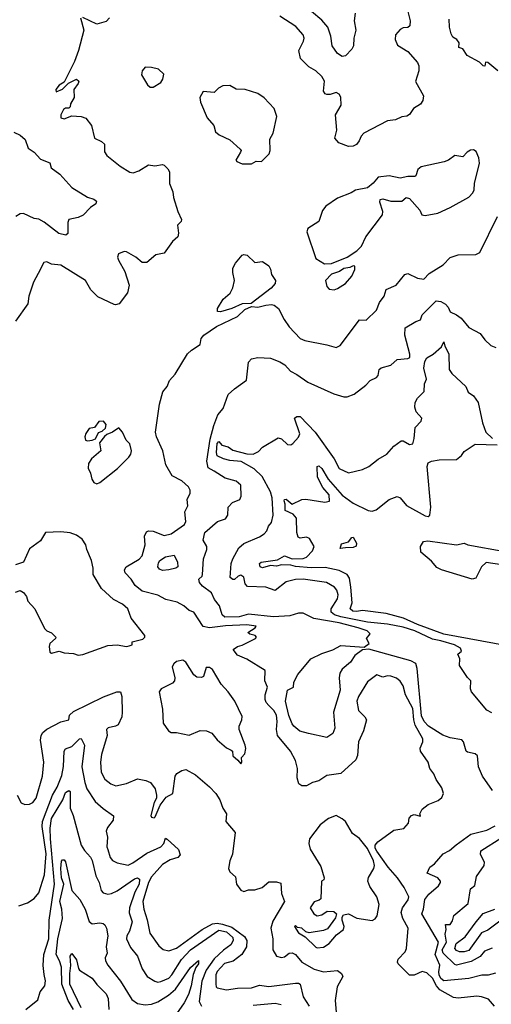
# Model space of a CAD drawing. Extents: x 1246230 to 1426786, y 660032 to 763141.
# Tile 235 of 256: x 1308741 to 1311758, y 726517 to 732812. Entities that reach past the tile are written whole.
import ezdxf

# ---------------------------------------------------------------- set-up
doc = ezdxf.new("R2010")
doc.units = 0

msp = doc.modelspace()

# ---------------------------------------------------------------- linework, layer by layer
at = {"layer": '0CON10XD'}
for points in [[(1309130, 732825), (1309152.5, 732745), (1309118, 732615), (1309092.5, 732545)], [(1309316.2, 732825), (1309295, 732801.2), (1309235, 732783.3), (1309145, 732826)], [(1311224, 732865), (1311238, 732805), (1311236.8, 732773.2), (1311225, 732762.5), (1311195, 732760), (1311175, 732750), (1311146, 732715), (1311142, 732685), (1311158.8, 732648.8), (1311225, 732608.8), (1311285, 732538.8), (1311295, 732517.5), (1311293.3, 732485), (1311273.4, 732416.6), (1311324.2, 732325), (1311319.2, 732295), (1311305, 732272), (1311260, 732245), (1311233.9, 732206.1), (1311217.5, 732195), (1311185, 732191.2), (1311145, 732172.5), (1311095, 732165.8), (1310943.6, 732086.4), (1310925, 732068), (1310912.3, 732037.7), (1310894.7, 732015.3), (1310875, 732002.9), (1310845, 732001.5), (1310781.9, 732025), (1310757.8, 732055), (1310769.5, 732105), (1310761.9, 732205), (1310797.3, 732265), (1310795, 732316.7), (1310785, 732335.8), (1310765, 732346), (1310726.9, 732333.1), (1310705, 732334.3), (1310695, 732338), (1310684.6, 732354.6), (1310690, 732420), (1310675, 732450), (1310635, 732486.2), (1310591.1, 732511.1), (1310537.5, 732565), (1310527.1, 732615), (1310557.5, 732675), (1310560, 732695), (1310554.2, 732715), (1310508.3, 732768.3), (1310406, 732835)], [(1310888.2, 732855), (1310880, 732805), (1310891.8, 732745), (1310879.2, 732695), (1310875.7, 732645), (1310866, 732624), (1310825, 732581.6), (1310805, 732576), (1310775.2, 732595.2), (1310740.5, 732645), (1310732.3, 732707.7), (1310712.4, 732765), (1310675, 732810.2), (1310607.5, 732865)], [(1311798.8, 732485), (1311735, 732538.8), (1311720, 732540), (1311717.5, 732515), (1311705, 732516.7), (1311681.7, 732541.7), (1311604.4, 732584.4), (1311576.4, 732626.4), (1311550, 732635), (1311552.5, 732665), (1311536.7, 732685), (1311510.8, 732700.8), (1311501.2, 732721.2), (1311490, 732765), (1311489.2, 732815)], [(1309092.5, 732545), (1309026.2, 732413.8), (1308995, 732393.3), (1308973.3, 732365), (1308975, 732350), (1309015, 732367.5), (1309053.9, 732406.1), (1309105, 732432.5), (1309119.3, 732419.3), (1309115.8, 732405), (1309088.1, 732365), (1309090, 732315), (1309066.7, 732273.3), (1309063.3, 732255), (1309055, 732246.7), (1309035, 732245.8), (1309022.6, 732237.4), (1309004.4, 732205), (1309004.2, 732185), (1309025, 732179.2), (1309075, 732198), (1309135, 732194.4), (1309165, 732181.9), (1309200, 732135), (1309220, 732055), (1309265, 732034), (1309285, 732016.7), (1309285, 731967.5), (1309298.9, 731945), (1309383.6, 731875), (1309445, 731837.5), (1309466.7, 731833.3), (1309503.3, 731845), (1309565, 731884), (1309605, 731878.8), (1309655, 731887.5), (1309665, 731882.5), (1309688.8, 731858.8), (1309698.8, 731838.8), (1309698.8, 731765), (1309721.9, 731711.9), (1309726.2, 731675), (1309752.5, 731585), (1309775.7, 731535), (1309775, 731522.5), (1309751.7, 731498.3), (1309757.1, 731447.1), (1309752, 731425), (1309718, 731395), (1309665, 731318.8), (1309612, 731308), (1309555, 731260), (1309525, 731259.2), (1309484.6, 731294.6), (1309425, 731328), (1309410.8, 731329.2), (1309372.5, 731315), (1309368, 731295), (1309372.5, 731275), (1309415, 731202.5), (1309440.8, 731115), (1309432, 731065), (1309376.7, 730995), (1309355, 730988.8), (1309345, 730992), (1309241.2, 731041.2), (1309196.7, 731085), (1309162.5, 731145), (1309005, 731243.3), (1308945, 731250), (1308915, 731263.3), (1308895, 731260), (1308860.6, 731189.4), (1308830, 731135), (1308800.6, 731045), (1308793.1, 730995), (1308715, 730884)], [(1309595, 732380), (1309645, 732410), (1309657, 732433), (1309662.5, 732465), (1309630, 732495), (1309585, 732507.5), (1309545, 732508.8), (1309524, 732485), (1309520.5, 732460.5), (1309560, 732395), (1309575, 732380), (1309595, 732380)], [(1310225, 731891.2), (1310255, 731906.7), (1310287.5, 731905), (1310336.2, 731955), (1310342.5, 731975), (1310341.7, 732048.3), (1310362.3, 732087.7), (1310385.8, 732194.2), (1310370, 732245), (1310305, 732313.1), (1310265, 732340), (1310184.1, 732365.9), (1310125, 732368.1), (1310085, 732390.6), (1310040.9, 732389.1), (1310012.5, 732375), (1309985, 732347.5), (1309915, 732352.5), (1309893.8, 732315), (1309898.8, 732285), (1309941.2, 732185), (1309982.5, 732135), (1309993.3, 732095), (1310016.4, 732076.4), (1310085, 732043.1), (1310152.5, 731985), (1310157.5, 731975), (1310154, 731965), (1310123.3, 731915), (1310130, 731905), (1310165, 731891.2), (1310225, 731891.2)], [(1308703.2, 732093.2), (1308745, 732074.2), (1308776.6, 732046.6), (1308795, 731990), (1308833.3, 731965), (1308875, 731920), (1308935, 731896.7), (1308943.3, 731865), (1308999.2, 731825), (1309075, 731739.2), (1309175, 731676.7), (1309215.3, 731665.3), (1309232.5, 731652.5), (1309228.5, 731635), (1309195, 731611.5), (1309146.5, 731563.5), (1309115, 731548), (1309056.2, 731533.8), (1309048.5, 731515), (1309049.2, 731445), (1309035.8, 731434.2), (1308992, 731445), (1308897.8, 731517.8), (1308865, 731536), (1308835, 731542.1), (1308765, 731572.7), (1308745, 731570), (1308716.8, 731553.2)], [(1310691.8, 731251.8), (1310735, 731253.4), (1310835, 731293.1), (1310897.1, 731335), (1310927.7, 731365), (1310955.8, 731425), (1311061.2, 731565), (1311064, 731585), (1311044.1, 731645.9), (1311047.5, 731662.5), (1311065, 731666.7), (1311115, 731652.5), (1311185, 731652.5), (1311213.6, 731676.4), (1311235, 731670), (1311300, 731595), (1311314.1, 731564.1), (1311335, 731560), (1311415, 731575.7), (1311495, 731611.3), (1311615, 731676.6), (1311639.6, 731705), (1311647.3, 731725), (1311651.2, 731765), (1311682.5, 731895), (1311678.3, 731928.3), (1311660.5, 731970.5), (1311645, 731980.8), (1311625, 731977.8), (1311602.9, 731965), (1311575, 731936), (1311525, 731944), (1311485, 731914.3), (1311455.5, 731904.5), (1311309.2, 731870.8), (1311288.1, 731855), (1311275.9, 731814.1), (1311269.3, 731810.7), (1311225, 731810), (1311175, 731800), (1311105, 731813.3), (1311035, 731805.8), (1311003, 731767), (1310965, 731737.5), (1310888.3, 731721.7), (1310861.2, 731705), (1310775, 731670.6), (1310699.8, 731620.2), (1310678, 731592), (1310655, 731522.9), (1310583.8, 731476.2), (1310577.5, 731455), (1310635.8, 731285.8), (1310691.8, 731251.8)], [(1311779.2, 726505), (1311740.4, 726550.4), (1311695.3, 726565.3), (1311665, 726568.2), (1311545, 726557.1), (1311515, 726560.5), (1311428.8, 726608.8), (1311406.3, 726635), (1311382.6, 726685), (1311345, 726718.3), (1311315, 726726.3), (1311265, 726704), (1311235, 726702.6), (1311162.7, 726775), (1311157.1, 726787.1), (1311162.7, 726805), (1311207.5, 726852.5), (1311216, 726875), (1311227.1, 727005), (1311191.3, 727065), (1311181.2, 727105), (1311189.4, 727135), (1311225.3, 727185), (1311231.3, 727205), (1311201.4, 727265), (1311158.9, 727325), (1311098.1, 727395), (1311025, 727496.7), (1311015, 727515.8), (1311015, 727535.5), (1311031.1, 727555), (1311135, 727631.5), (1311198.2, 727641.8), (1311228.8, 727675), (1311233, 727707), (1311246.7, 727725), (1311265, 727730), (1311305, 727720), (1311300, 727735), (1311315.6, 727765), (1311355, 727794.8), (1311419, 727821), (1311440.5, 727839.5), (1311452.1, 727865), (1311440.7, 727900.7), (1311405.8, 727955), (1311390.9, 727990.9), (1311365.6, 728025), (1311354.3, 728065), (1311304, 728135), (1311302.5, 728155), (1311320, 728195), (1311320.8, 728215), (1311271.6, 728301.6), (1311261.5, 728335), (1311255, 728408.8), (1311208.9, 728495), (1311195, 728553.3), (1311175, 728584), (1311151.4, 728601.4), (1311115, 728614.5), (1311095, 728616.5), (1311065, 728609.2), (1311025, 728624), (1310965, 728578), (1310908.5, 728485), (1310896.9, 728455), (1310907.5, 728395), (1310949.4, 728355), (1310958.6, 728335), (1310939.6, 728265), (1310909.2, 728195), (1310901.4, 728108.6), (1310890.5, 728079.5), (1310795, 727992.5), (1310705, 727979.4), (1310655, 727946.7), (1310615, 727935.5), (1310575, 727912.9), (1310545, 727913.4), (1310527.1, 727927.1), (1310516.7, 727965), (1310518.2, 728025), (1310506.2, 728076.2), (1310474.3, 728135), (1310390.5, 728235), (1310383.6, 728275), (1310389.1, 728325), (1310383.6, 728365), (1310367.5, 728395), (1310335, 728427.7), (1310317.3, 728447.3), (1310310.6, 728465), (1310312.4, 728495), (1310326.7, 728545), (1310308.6, 728585), (1310310.7, 728650.7), (1310194.7, 728724.7), (1310135, 728748.8), (1310107.5, 728785), (1310134.3, 728805.7), (1310165, 728813.8), (1310250, 728855), (1310256.7, 728865), (1310246.7, 728875), (1310213.4, 728883.4), (1310201.2, 728895), (1310247.5, 728925), (1310253.3, 728935), (1310193.3, 728943.3), (1310056.9, 728936.9), (1309955, 728924.3), (1309915, 728932.5), (1309854.5, 729024.5), (1309825, 729035.6), (1309790.8, 729065), (1309748.8, 729088.8), (1309675.4, 729105.4), (1309625, 729133.3), (1309525, 729158.9), (1309480, 729195), (1309455.2, 729235.2), (1309417.1, 729275), (1309411.8, 729295), (1309422.8, 729315), (1309505, 729362.2), (1309524.3, 729385), (1309543.4, 729455), (1309538.9, 729511.1), (1309552.7, 729537.3), (1309565.5, 729544.5), (1309595, 729542.2), (1309665, 729515.4), (1309710, 729525), (1309795, 729584.2), (1309805, 729603.3), (1309798.6, 729665), (1309817.5, 729705), (1309812, 729745), (1309831.4, 729785), (1309831.4, 729805), (1309821.2, 729825), (1309778, 729865), (1309716.5, 729896.5), (1309677.2, 729967.2), (1309656.9, 730055), (1309617.1, 730145), (1309610.9, 730175), (1309636.7, 730355), (1309657.8, 730432.2), (1309685, 730467.5), (1309698.8, 730505), (1309736, 730545), (1309814.6, 730675.4), (1309840.2, 730699.8), (1309895.8, 730735), (1309902.5, 730775), (1309920, 730795), (1310000.1, 730849.9), (1310135, 730914.5), (1310181.2, 730958.8), (1310225, 730977.8), (1310265, 730973.3), (1310315, 730987.7), (1310352.3, 730992.3), (1310368.1, 730988.1), (1310396.7, 730965), (1310432.2, 730895), (1310465, 730848), (1310535, 730774.2), (1310565, 730760.8), (1310705, 730734), (1310765, 730716.2), (1310791.7, 730728.3), (1310915, 730893.3), (1310958.3, 730891.7), (1311024.2, 730955), (1311042.5, 731005), (1311072.1, 731045), (1311085, 731088), (1311150, 731115), (1311205, 731183.8), (1311225, 731189.2), (1311285, 731158.8), (1311326.4, 731153.6), (1311359.7, 731190.3), (1311450, 731245), (1311495, 731292), (1311545, 731308.8), (1311659.2, 731310.8), (1311685, 731322.9), (1311797.1, 731555)], [(1310025, 730944.5), (1310006.1, 730946.1), (1310006, 730965), (1310042, 731025), (1310086.8, 731063.2), (1310105, 731097.5), (1310115.8, 731145), (1310104.4, 731195.6), (1310105.7, 731224.3), (1310122, 731255), (1310165, 731306.2), (1310175, 731311.2), (1310196.1, 731306.1), (1310245, 731260), (1310295, 731265.8), (1310335, 731238), (1310346.2, 731216.2), (1310352.4, 731182.4), (1310378.5, 731145), (1310375.3, 731125), (1310349.7, 731095), (1310221.4, 730998.6), (1310163.7, 730996.3), (1310098.6, 730965), (1310025, 730944.5)], [(1310753.9, 731086.1), (1310775, 731094), (1310824.3, 731125.7), (1310865, 731172), (1310885.8, 731215), (1310885, 731236), (1310875, 731238.6), (1310852.7, 731227.3), (1310815, 731221.9), (1310787.5, 731202.5), (1310735, 731184.6), (1310697.5, 731145), (1310705, 731107.5), (1310720, 731090), (1310753.9, 731086.1)], [(1311765, 727884.2), (1311701.5, 727975), (1311675.5, 728035), (1311668.8, 728105), (1311655, 728118.6), (1311605, 728129.4), (1311596.2, 728136.2), (1311579.7, 728195), (1311568.6, 728208.6), (1311495, 728221.9), (1311448.7, 728238.7), (1311355.8, 728295), (1311328.8, 728325), (1311311.5, 728361.5), (1311283.8, 728663.8), (1311275.2, 728695.2), (1311242.3, 728712.3), (1310975, 728788.6), (1310935, 728784.4), (1310885, 728746.4), (1310856.7, 728705), (1310805, 728658.8), (1310788.8, 728635), (1310784.1, 728605), (1310792.1, 728525), (1310748.2, 728385), (1310756.4, 728283.6), (1310745, 728248), (1310705, 728224), (1310588.3, 728248.3), (1310534.1, 728264.1), (1310495, 728294.6), (1310485, 728311.4), (1310463.8, 728363.8), (1310442.3, 728455), (1310454.7, 728525.3), (1310492.5, 728545), (1310495, 728577.5), (1310521.4, 728625), (1310603.8, 728725), (1310675, 728760.8), (1310745, 728784.3), (1310795, 728811.7), (1310945, 728800), (1310976.7, 728825), (1310958.8, 728855), (1310982.5, 728885), (1310964, 728905), (1310906.9, 728925), (1310785, 728955.8), (1310623.1, 728983.1), (1310555, 729018.6), (1310525, 729017.8), (1310469.4, 729000.6), (1310365, 728995.4), (1310205, 729012), (1310145, 728994.8), (1310052.7, 728992.7), (1310037.3, 729007.3), (1310019.4, 729065), (1309987.9, 729105), (1309968.2, 729148.2), (1309910.9, 729190.9), (1309891.6, 729215), (1309888.1, 729235), (1309908.2, 729255), (1309910, 729265), (1309916.2, 729365), (1309938.8, 729425), (1309937.9, 729445), (1309915.9, 729485), (1309925.3, 729534.7), (1310006, 729605), (1310058.9, 729621.1), (1310072.5, 729645), (1310075, 729695.7), (1310101.8, 729725), (1310148.7, 729745), (1310158.7, 729765), (1310156.7, 729836.7), (1310125, 729861.4), (1310055, 729881.5), (1309984.6, 729925), (1309948, 729948), (1309939.4, 729989.4), (1309960.3, 730129.7), (1309982.5, 730217.5), (1310009.1, 730285), (1310043.8, 730326.2), (1310075.7, 730415), (1310115, 730452.2), (1310192.7, 730507.3), (1310205, 730622.5), (1310225, 730644.2), (1310265, 730652.5), (1310345, 730648), (1310405, 730625.8), (1310436.4, 730606.4), (1310473.8, 730565), (1310515, 730544.4), (1310585.4, 730495.4), (1310750.3, 730420.3), (1310815, 730400), (1310835, 730400), (1310880.9, 730419.1), (1310956.2, 730475), (1310984, 730505), (1311023.8, 730525), (1311033.2, 730536.8), (1311041.4, 730575), (1311052.6, 730587.4), (1311115, 730603.5), (1311155, 730639.7), (1311223.6, 730646.4), (1311237.1, 730652.9), (1311237, 730673), (1311205.2, 730795), (1311206.9, 730843.1), (1311275, 730882.5), (1311305, 730892.5), (1311316.7, 730925), (1311406.1, 731013.9), (1311435, 731010), (1311464, 730994), (1311480.9, 730975), (1311495, 730943.8), (1311535, 730926.2), (1311564.1, 730904.1), (1311613.3, 730845), (1311686.8, 730806.8), (1311716.2, 730765), (1311755, 730730), (1311787, 730717)], [(1311761.7, 728381.7), (1311728.3, 728398.3), (1311631.2, 728515), (1311623.8, 728535), (1311626.2, 728585), (1311605.9, 728605.9), (1311554.1, 728684.1), (1311556.2, 728725), (1311544.2, 728755), (1311566.7, 728775), (1311561.2, 728795), (1311522.5, 728815), (1311435, 728840.3), (1311382.6, 728852.6), (1311268.2, 728905), (1311195, 728927.8), (1311095, 728946.7), (1310965, 728961.2), (1310795, 728994.9), (1310755, 729008), (1310734.5, 729024.5), (1310734.2, 729045), (1310775, 729108.8), (1310777.8, 729135), (1310769.2, 729165), (1310756, 729185), (1310704, 729214), (1310555, 729235.3), (1310505, 729233.8), (1310445, 729217.9), (1310375, 729163.3), (1310315, 729183.1), (1310198.2, 729188.2), (1310184.5, 729204.5), (1310175, 729248.2), (1310155, 729261.7), (1310138.1, 729255), (1310116, 729234), (1310105, 729232.8), (1310086.8, 729246.8), (1310093.3, 729335), (1310104, 729366), (1310143.9, 729436.1), (1310175, 729463.4), (1310275, 729506.1), (1310305.4, 729525), (1310322.7, 729545), (1310331.9, 729575), (1310352.1, 729597.9), (1310362.7, 729645), (1310357, 729755), (1310344.6, 729794.6), (1310292, 729892), (1310241.6, 729941.6), (1310158.1, 729988.1), (1310085, 729994.8), (1310044.2, 730005), (1310005, 730023.3), (1310000, 730045), (1310005, 730103.3), (1310015, 730116), (1310035, 730092), (1310075, 730080.5), (1310105, 730060.9), (1310195, 730036.9), (1310235, 730034), (1310268.8, 730051.2), (1310295, 730080), (1310395, 730139.5), (1310415, 730132.2), (1310455, 730097.1), (1310475, 730094), (1310488.3, 730101.7), (1310525, 730143.8), (1310532.3, 730165), (1310499.7, 730265), (1310513.8, 730276.2), (1310535, 730274.8), (1310631.5, 730175), (1310753.8, 730005), (1310785, 729943.8), (1310845, 729916), (1310935, 729936.7), (1310975, 729955.6), (1311035, 730002.9), (1311090, 730035), (1311135, 730086), (1311180.5, 730119.5), (1311195, 730120), (1311235, 730096.2), (1311255, 730101.2), (1311264.5, 730135), (1311270.5, 730205), (1311308.8, 730245), (1311313.8, 730263.8), (1311277.1, 730305), (1311268.6, 730335), (1311270, 730365), (1311285, 730393.3), (1311328, 730435), (1311331.4, 730485), (1311343.7, 730515), (1311327.1, 730585), (1311332.2, 730627.8), (1311345, 730650.8), (1311386.6, 730673.4), (1311439.3, 730720.7), (1311455, 730752.5), (1311460, 730725), (1311485.6, 730675), (1311487.5, 730575), (1311505, 730549.5), (1311595, 730467.5), (1311610.7, 730430.7), (1311645, 730407.1), (1311674.4, 730365), (1311701.2, 730235), (1311723.5, 730175), (1311764.9, 730134.9)], [(1309175, 730120), (1309205, 730123.3), (1309226.7, 730133.3), (1309245, 730172.5), (1309268.3, 730181.7), (1309289.7, 730200.3), (1309294, 730225), (1309277.5, 730245), (1309247, 730243), (1309220, 730205), (1309185, 730197.5), (1309165, 730167.5), (1309158.8, 730145), (1309162.5, 730125), (1309175, 730120)], [(1309235, 729844.4), (1309255, 729853.6), (1309367.8, 729942.2), (1309440, 730015), (1309452.9, 730035), (1309456, 730055), (1309445, 730100), (1309422, 730125), (1309400, 730175), (1309375, 730203.3), (1309335.7, 730174.3), (1309298.8, 730161.2), (1309283.6, 730146.4), (1309253, 730107), (1309260, 730055), (1309200, 730005), (1309181.2, 729975), (1309178.6, 729945), (1309195, 729912.5), (1309202.9, 729875), (1309215, 729854.2), (1309235, 729844.4)], [(1311858.7, 728808.7), (1311455, 728882.6), (1311285.3, 728945), (1311195.7, 728985.7), (1311084.9, 729014.9), (1310935, 729035.5), (1310895, 729028.1), (1310871.3, 729031.4), (1310854.6, 729045), (1310867.7, 729085), (1310860.2, 729185), (1310851.3, 729241.3), (1310835, 729265.6), (1310785, 729290.4), (1310695, 729310), (1310605, 729307.1), (1310506.2, 729316.2), (1310475, 729324.3), (1310415, 729326.8), (1310385, 729318.8), (1310345, 729321.6), (1310295, 729308.5), (1310280.5, 729315), (1310274.7, 729335), (1310286.8, 729343.2), (1310391, 729359), (1310435, 729384.4), (1310485, 729365.9), (1310555, 729367.1), (1310575, 729376.5), (1310615, 729415.6), (1310623.9, 729445), (1310595, 729495.7), (1310575, 729504), (1310535, 729497.5), (1310523, 729503), (1310514.3, 729534.3), (1310512.1, 729625), (1310490.8, 729650.7), (1310438.9, 729675), (1310440, 729715), (1310433.9, 729736.1), (1310435.7, 729744.3), (1310445, 729746.4), (1310485, 729715.8), (1310545, 729744.3), (1310572.5, 729747.5), (1310693, 729727), (1310723.3, 729735), (1310721.3, 729775), (1310680.4, 729820.4), (1310647, 729887), (1310644.6, 729955.4), (1310655, 729960.5), (1310673.2, 729943.2), (1310715.2, 729875), (1310805, 729771.3), (1310875, 729721.2), (1310971.2, 729675), (1310995, 729671.1), (1311021.7, 729678.3), (1311105, 729745.6), (1311155, 729762.9), (1311174.4, 729754.4), (1311215, 729705.6), (1311335, 729640.9), (1311355, 729636.7), (1311365.2, 729644.8), (1311370.2, 729695), (1311347.6, 729955), (1311355, 729978.7), (1311375, 729989.8), (1311425, 729998.9), (1311535, 729999.5), (1311566.4, 730025), (1311585, 730051.4), (1311655, 730099.4), (1311795, 730093.2)], [(1309115, 728749.4), (1309145, 728754.4), (1309305, 728810.8), (1309365, 728816.2), (1309425, 728804.2), (1309441.7, 728808.3), (1309460, 728815), (1309460, 728835), (1309529.2, 728850.8), (1309541.2, 728865), (1309541.2, 728875), (1309454.4, 728985), (1309432.9, 729045), (1309399.2, 729075), (1309340.6, 729105), (1309265, 729176), (1309212.5, 729265), (1309212.5, 729305), (1309200, 729355), (1309170.6, 729425), (1309164.2, 729455), (1309140.9, 729490.9), (1309105, 729517.5), (1309065, 729532), (1309005, 729538), (1308906.2, 729533.8), (1308875, 729480), (1308805, 729430), (1308765, 729343.3), (1308715, 729326.2)], [(1310792.2, 729432.2), (1310798.8, 729461.2), (1310844.4, 729475), (1310865, 729502.2), (1310875, 729502.9), (1310895.2, 729465), (1310894, 729446), (1310875, 729438.1), (1310825, 729434.8), (1310792.2, 729432.2)], [(1311826, 729326), (1311725, 729342.1), (1311695.2, 729314.8), (1311657.9, 729242.1), (1311635, 729234.4), (1311439.1, 729295), (1311409.7, 729309.7), (1311375, 729350.5), (1311307.9, 729407.9), (1311304.8, 729445), (1311325, 729476.2), (1311351.4, 729481.4), (1311535.7, 729454.3), (1311583.9, 729466.1), (1311608.8, 729455), (1311845, 729411.4)], [(1309655, 729290), (1309635, 729298.6), (1309624.3, 729315), (1309629.5, 729340.5), (1309638.8, 729355), (1309675, 729378.1), (1309728.8, 729388.8), (1309751.2, 729345), (1309752.5, 729315), (1309740, 729305), (1309695, 729294.3), (1309655, 729290)], [(1308715, 729151.2), (1308745, 729163.8), (1308765, 729149.2), (1308784.3, 729125), (1308794, 729095), (1308837.5, 729045), (1308899.5, 728919.5), (1308915, 728904), (1308945, 728892.5), (1308972, 728865), (1308971.2, 728855), (1308935, 728823.3), (1308930.5, 728805), (1308935, 728767.5), (1308945, 728762.5), (1308995, 728774), (1309025, 728764.3), (1309085, 728760), (1309115, 728749.4)], [(1310155, 728053.8), (1310162.5, 728065), (1310160, 728095), (1310181.7, 728118.3), (1310187.5, 728152.5), (1310184, 728175), (1310144.4, 728275), (1310144.5, 728295), (1310162.9, 728335), (1310165, 728356.7), (1310116.9, 728455), (1310075.6, 728515), (1310029.1, 728565), (1309975, 728657.8), (1309955, 728671.5), (1309935, 728670), (1309916.9, 728613.1), (1309905, 728607.5), (1309875, 728608.6), (1309855, 728624.4), (1309805, 728705.3), (1309785, 728717.1), (1309745, 728709.4), (1309726.7, 728695), (1309717.1, 728675), (1309734.2, 728605), (1309731.2, 728585), (1309718.7, 728571.3), (1309646.2, 728535), (1309634, 728515), (1309655.6, 728405), (1309660, 728315), (1309692.5, 728265), (1309710, 728255), (1309745, 728254), (1309825, 728236.9), (1309895, 728268.6), (1309935.6, 728265.6), (1309970.3, 728250.3), (1310005, 728208), (1310065, 728156.2), (1310095, 728142.5), (1310102.5, 728135), (1310103.8, 728105), (1310137.7, 728077.7), (1310155, 728053.8)], [(1308725, 727853.3), (1308750, 727805), (1308775, 727795.6), (1308805, 727795.7), (1308825, 727807.1), (1308846.7, 727835), (1308888, 727975), (1308895.5, 728065), (1308873.8, 728205), (1308878.2, 728235), (1308888.9, 728255), (1308915, 728276.6), (1309005, 728322.3), (1309056.2, 728335), (1309060.6, 728365), (1309085, 728389.3), (1309277.6, 728482.4), (1309362, 728515), (1309385.5, 728515.5), (1309394.6, 728485.4), (1309397.3, 728385), (1309394.1, 728354.1), (1309371.1, 728305), (1309355, 728294.5), (1309307.5, 728285), (1309296.7, 728275), (1309300, 728235), (1309264.1, 728115), (1309257.9, 728065), (1309262.2, 728002.2), (1309286, 727956), (1309325, 727925.7), (1309355.6, 727914.4), (1309425, 727928.2), (1309495, 727958.5), (1309548.9, 727948.9), (1309578.8, 727935), (1309607.5, 727895), (1309615.7, 727855), (1309615.8, 727835), (1309602.6, 727807.4), (1309581.1, 727725), (1309585, 727714.4), (1309600.8, 727709.2), (1309608.6, 727715), (1309639.1, 727790.9), (1309679.2, 727840.8), (1309722, 727865), (1309735, 727976.7), (1309747, 727993), (1309777.6, 728012.4), (1309805, 728017.5), (1309865, 727984.2), (1309955, 727907.5), (1309995.4, 727865.4), (1310020.6, 727825), (1310040.2, 727770.2), (1310064, 727735), (1310060, 727685), (1310120, 727615), (1310102.7, 727477.3), (1310086.1, 727433.9), (1310076.2, 727385), (1310086.2, 727365), (1310122.4, 727332.4), (1310128.5, 727285), (1310155, 727246), (1310175, 727239.1), (1310205, 727248.8), (1310245, 727249.4), (1310292.5, 727265), (1310335, 727300), (1310385, 727301.2), (1310410.7, 727290.7), (1310415.8, 727225.8), (1310435.4, 727175), (1310360.7, 727049.3), (1310346.9, 727005), (1310361.2, 726935), (1310360, 726865), (1310385, 726825.8), (1310415.7, 726815.7), (1310435, 726821.4), (1310465, 726844.4), (1310485, 726846.9), (1310505, 726835.5), (1310546.4, 726786.4), (1310625, 726742.1), (1310684.5, 726724.5), (1310775, 726732.3), (1310800.4, 726715), (1310807.8, 726695), (1310771.2, 726628.8), (1310758.3, 726541.7), (1310770.9, 726415)], [(1308735, 727147.5), (1308791.2, 727165), (1308835, 727193.3), (1308865, 727229.4), (1308901.2, 727345), (1308911.5, 727478.5), (1308885.1, 727655), (1308888.1, 727685), (1308951.3, 727855), (1308980.8, 727905), (1309010.5, 727979.5), (1309021.5, 728038.5), (1309025, 728136.2), (1309035, 728150), (1309075, 728165.6), (1309125, 728214), (1309135, 728216), (1309155.3, 728174.7), (1309140, 728035), (1309157.4, 727935), (1309170.8, 727895), (1309224.1, 727814.1), (1309275, 727768.6), (1309342.5, 727722.5), (1309338.9, 727695), (1309302.1, 727647.9), (1309293.8, 727625), (1309302.5, 727585), (1309299.2, 727525), (1309306, 727506), (1309319.2, 727455), (1309335, 727436.2), (1309365, 727421.1), (1309435, 727407.6), (1309465, 727421.1), (1309555, 727483.5), (1309645.3, 727524.7), (1309663.5, 727545), (1309675, 727580), (1309685, 727573.8), (1309756.2, 727506.2), (1309766.9, 727473.1), (1309753.8, 727455), (1309705, 727441.5), (1309655, 727411.3), (1309585, 727332.6), (1309565.2, 727295), (1309528.7, 727175), (1309534.8, 727125), (1309557.5, 727057.5), (1309572.9, 726972.9), (1309631.4, 726891.4), (1309658.3, 726868.3), (1309695, 726858.8), (1309745, 726876.6), (1309909.3, 726995), (1309975, 727032), (1310005, 727034.9), (1310039.4, 727029.4), (1310099.3, 727009.3), (1310180.1, 726950.1), (1310193.9, 726925), (1310192.4, 726885), (1310162.8, 726835), (1310106.4, 726793.6), (1310052.5, 726777.5), (1310005, 726726.8), (1309996.8, 726705), (1309995.3, 726645), (1309997.9, 726627.9), (1310005, 726621.5), (1310065, 726609.6), (1310135, 726620), (1310225, 726622.5), (1310275, 726638.9), (1310335, 726630), (1310505, 726652.2), (1310525, 726652), (1310535.2, 726645.2), (1310554.5, 726565), (1310593.1, 726505)], [(1308781.7, 726485), (1308858.2, 726545), (1308872.6, 726597.4), (1308902.7, 726635), (1308906.6, 726666.6), (1308898.2, 726708.2), (1308891.4, 726765), (1308895.2, 726835), (1308928, 726935), (1308929, 727055), (1308963.5, 727285), (1308938.4, 727575), (1308937.2, 727642.8), (1308945, 727706.1), (1309016.4, 727825), (1309035, 727871.6), (1309055, 727884.3), (1309065, 727878.2), (1309065, 727771.2), (1309084.3, 727725), (1309135.7, 727535), (1309155, 727501.2), (1309195, 727457.5), (1309205, 727437.5), (1309228.3, 727338.3), (1309249.5, 727295), (1309261.9, 727245), (1309275, 727230), (1309305, 727221.5), (1309328.8, 727225), (1309365, 727243.1), (1309475, 727319.8), (1309495, 727326), (1309507.8, 727317.8), (1309505.5, 727285), (1309477.9, 727235), (1309444.8, 727135), (1309441.9, 727101.9), (1309460, 727045), (1309444.8, 726985), (1309427.7, 726955), (1309423.8, 726935), (1309450.3, 726880.3), (1309495, 726824.4), (1309525.4, 726745), (1309555.9, 726695.9), (1309605, 726665.5), (1309625, 726659.5), (1309645, 726662.2), (1309695, 726684.7), (1309715.3, 726705), (1309775.9, 726804.1), (1309835, 726864.8)], [(1310645, 726877.5), (1310685, 726882.5), (1310720, 726905), (1310768.8, 726961.2), (1310812.5, 726995), (1310817.8, 727015), (1310804.2, 727055), (1310803.8, 727075), (1310811.7, 727088.3), (1310845, 727096.2), (1310897.6, 727067.6), (1310995, 727052), (1311015.7, 727064.3), (1311027.9, 727082.1), (1311041.3, 727155), (1311025.3, 727205), (1310980.1, 727270.1), (1310967.8, 727305), (1310973, 727327), (1311006.6, 727385), (1311010, 727405), (1311004.7, 727435), (1310965, 727514.2), (1310915, 727577.7), (1310869.8, 727609.8), (1310825, 727686), (1310805, 727702.5), (1310765, 727723.8), (1310717.5, 727705), (1310664.2, 727665), (1310594.1, 727575.9), (1310591.2, 727545), (1310599.1, 727509.1), (1310667.5, 727397.5), (1310688.8, 727325), (1310686.2, 727313.8), (1310672.5, 727305), (1310667.5, 727192.5), (1310657.5, 727182.5), (1310625, 727172.5), (1310600, 727135), (1310623.8, 727095), (1310645, 727082), (1310675, 727090), (1310707.3, 727112.7), (1310749.7, 727109.7), (1310766.7, 727095), (1310760.9, 727069.1), (1310711.2, 726998.8), (1310685, 726988.8), (1310593.9, 726973.9), (1310571.2, 726981.2), (1310545, 727003.3), (1310518.3, 727008.3), (1310505, 727020), (1310500, 727015), (1310525, 726973.3), (1310568, 726948), (1310635, 726882.5), (1310645, 726877.5)], [(1311785, 726716.8), (1311737, 726703), (1311696.5, 726703.5), (1311615, 726682.2), (1311455, 726666.8), (1311435, 726682.5), (1311425.3, 726705), (1311422.1, 726725), (1311428.1, 726768.1), (1311398.9, 726835), (1311419.4, 726915), (1311313.5, 727095), (1311324.4, 727125.6), (1311332.1, 727187.9), (1311358.1, 727221.9), (1311419.4, 727275), (1311432.5, 727295), (1311432, 727305), (1311415, 727325.8), (1311346.7, 727355), (1311365, 727394.4), (1311394, 727415), (1311450.3, 727479.7), (1311489.7, 727500.3), (1311532.2, 727537.8), (1311627.5, 727605), (1311728.6, 727631.4), (1311781.8, 727658.2)], [(1311763.1, 726876.9), (1311715, 726856.8), (1311686.4, 726823.6), (1311629.5, 726790.5), (1311535, 726768), (1311525, 726770.8), (1311450.6, 726845), (1311442.6, 726865), (1311470.6, 726915), (1311463.3, 726965), (1311470, 726995), (1311465, 727027.5), (1311495, 727027.5), (1311509.5, 727050.5), (1311519.2, 727085), (1311608.9, 727161.1), (1311623.9, 727255), (1311653, 727277), (1311662.3, 727335), (1311712.2, 727405), (1311714.6, 727425), (1311689.6, 727475), (1311691.8, 727498.2), (1311825.7, 727584.3)], [(1309085.3, 726484.7), (1309050.8, 726540.8), (1309011, 726645), (1309008.1, 726755), (1308997.1, 726795), (1308975.2, 726835), (1308985.3, 726934.7), (1309014.8, 727065), (1309011.3, 727125), (1308997.9, 727175), (1309024.1, 727285), (1309008.7, 727325), (1309003.7, 727385), (1309008.7, 727431.3), (1309015, 727441.1), (1309025, 727440), (1309035, 727427.5), (1309074.7, 727245), (1309126.5, 727186.5), (1309159.4, 727125), (1309185, 727046.2), (1309205, 727031.2), (1309255, 727038.1), (1309275, 727034.2), (1309287.1, 727025), (1309297.3, 727005), (1309304.6, 726954.6), (1309294.7, 726885), (1309301.9, 726845), (1309288, 726815), (1309290, 726795), (1309305, 726767.1), (1309386.1, 726666.1), (1309458.7, 726548.7), (1309495, 726521.5), (1309545, 726514.7), (1309585, 726517.7), (1309625, 726532.3), (1309692.9, 726575), (1309738.3, 726615), (1309835, 726752.3), (1309886.2, 726796.2), (1309884.2, 726775), (1309867.2, 726752.8), (1309851.6, 726708.4), (1309839.1, 726635), (1309821, 726579), (1309793.2, 726526.8), (1309729.2, 726435)], [(1311846.8, 727075), (1311735, 726992.2), (1311695, 726973.2), (1311615, 726861.3), (1311585, 726851.6), (1311555, 726851.6), (1311535, 726860.8), (1311524.7, 726874.7), (1311533.6, 726905), (1311591.5, 726948.5), (1311660.3, 727045), (1311705, 727098.1), (1311780, 727125)], [(1309835, 726864.8), (1310015, 726990.3), (1310065, 726981.1), (1310105.2, 726945), (1310106.7, 726925), (1310092.9, 726897.1), (1310045, 726862.9), (1309985, 726808), (1309933.8, 726735), (1309906.4, 726665), (1309888.4, 726535), (1309905, 726505.5)], [(1309134.9, 726495), (1309061.7, 726645), (1309061.3, 726715), (1309068.8, 726765), (1309064.6, 726825.4), (1309075, 726842.5), (1309105, 726801.4), (1309116.8, 726746.8), (1309124.7, 726734.7), (1309205, 726684.5), (1309234.8, 726644.8), (1309294.3, 726584.3), (1309308.1, 726555), (1309312.5, 726485)], [(1310235, 726510.8), (1310375, 726524.7), (1310414.2, 726515)]]:
    msp.add_lwpolyline(points, dxfattribs=at)

doc.saveas('drawing.dxf')
